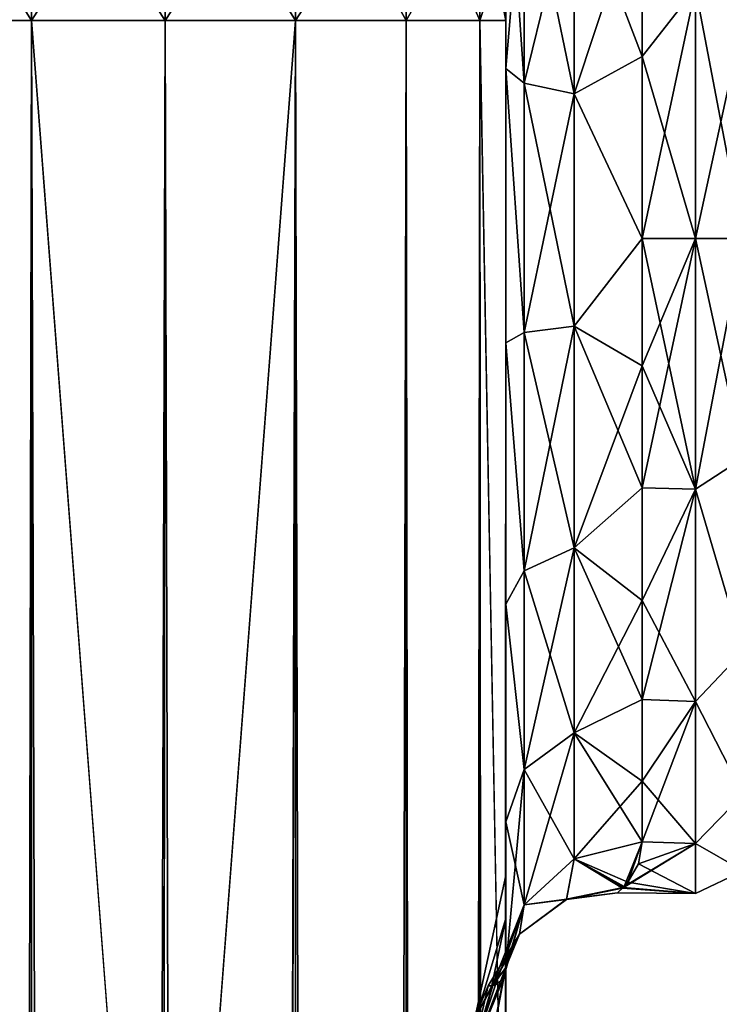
# Model space of a CAD drawing. Extents: x -23 to 470, y -1800 to 0.
# Tile 161 of 243: x 18 to 43, y -56 to -20. Entities that reach past the tile are written whole.
import ezdxf

# ---------------------------------------------------------------- set-up
doc = ezdxf.new("R2010")
doc.units = 0
doc.header["$LTSCALE"] = 61.050099
for name, color, linetype in [('541', 7, 'CONTINUOUS'), ('544', 7, 'CONTINUOUS'), ('545', 7, 'CONTINUOUS'), ('557', 7, 'CONTINUOUS'), ('558', 7, 'CONTINUOUS'), ('559', 7, 'CONTINUOUS'), ('560', 7, 'CONTINUOUS'), ('562', 7, 'CONTINUOUS'), ('563', 7, 'CONTINUOUS'), ('566', 7, 'CONTINUOUS'), ('569', 7, 'CONTINUOUS'), ('574', 7, 'CONTINUOUS'), ('575', 7, 'CONTINUOUS'), ('578', 7, 'CONTINUOUS'), ('579', 7, 'CONTINUOUS'), ('595', 7, 'CONTINUOUS'), ('597', 7, 'CONTINUOUS')]:
    doc.layers.add(name, color=color, linetype=linetype)

msp = doc.modelspace()

# ---------------------------------------------------------------- linework, layer by layer
at = {"layer": '541', "linetype": 'CONTINUOUS'}
for points in [[(35.55, -51.35, 41.002), (35.55, -52.917, 33.148), (35.55, -12.5, 54), (35.55, -51.35, 41.002)], [(35.55, -12.5, 54), (35.55, -52.917, 33.148), (35.55, -31.824, 28.742), (35.55, -12.5, 54)], [(35.55, -52.918, 48.856), (35.55, -51.35, 41.002), (35.55, -12.5, 54), (35.55, -52.918, 48.856)], [(35.55, -57.387, 55.523), (35.55, -52.918, 48.856), (35.55, -12.5, 54), (35.55, -57.387, 55.523)], [(35.55, -13.067, 56.86), (35.55, -57.387, 55.523), (35.55, -12.5, 54), (35.55, -13.067, 56.86)], [(35.55, -12.5, 24.51), (35.55, -12.5, 54), (35.55, -21.765, 28.319), (35.55, -12.5, 24.51)], [(35.55, -21.765, 28.319), (35.55, -12.5, 54), (35.55, -31.824, 28.742), (35.55, -21.765, 28.319)], [(35.55, -12.5, -54), (35.55, -12.5, -24.51), (35.55, -52.917, -48.852), (35.55, -12.5, -54)], [(35.55, -52.917, -48.852), (35.55, -12.5, -24.51), (35.55, -51.35, -40.998), (35.55, -52.917, -48.852)], [(35.55, -51.35, -40.998), (35.55, -12.5, -24.51), (35.55, -21.765, -28.319), (35.55, -51.35, -40.998)], [(35.55, -13.067, -56.86), (35.55, -12.5, -54), (35.55, -57.384, -55.52), (35.55, -13.067, -56.86)], [(35.55, -57.384, -55.52), (35.55, -12.5, -54), (35.55, -52.917, -48.852), (35.55, -57.384, -55.52)], [(35.55, -13.5, 57.734), (35.55, -57.387, 55.523), (35.55, -13.067, 56.86), (35.55, -13.5, 57.734)], [(35.55, -13.5, -57.734), (35.55, -13.067, -56.86), (35.55, -64.08, -59.965), (35.55, -13.5, -57.734)], [(35.55, -64.08, -59.965), (35.55, -13.067, -56.86), (35.55, -57.384, -55.52), (35.55, -64.08, -59.965)], [(35.55, -14.695, 59.301), (35.55, -57.387, 55.523), (35.55, -13.5, 57.734), (35.55, -14.695, 59.301)], [(35.55, -14.695, -59.301), (35.55, -13.5, -57.734), (35.55, -64.08, -59.965), (35.55, -14.695, -59.301)], [(35.55, -64.083, 59.966), (35.55, -57.387, 55.523), (35.55, -14.695, 59.301), (35.55, -64.083, 59.966)], [(35.55, -16.266, 60.5), (35.55, -64.083, 59.966), (35.55, -14.695, 59.301), (35.55, -16.266, 60.5)], [(35.55, -16.266, -60.5), (35.55, -14.695, -59.301), (35.55, -64.08, -59.965), (35.55, -16.266, -60.5)], [(35.55, -17.135, 60.931), (35.55, -64.083, 59.966), (35.55, -16.266, 60.5), (35.55, -17.135, 60.931)], [(35.55, -17.135, -60.931), (35.55, -16.266, -60.5), (35.55, -71.85, -61.5), (35.55, -17.135, -60.931)], [(35.55, -71.85, -61.5), (35.55, -16.266, -60.5), (35.55, -64.08, -59.965), (35.55, -71.85, -61.5)], [(35.55, -20, 61.5), (35.55, -64.083, 59.966), (35.55, -17.135, 60.931), (35.55, -20, 61.5)], [(35.55, -20, -61.5), (35.55, -17.135, -60.931), (35.55, -71.85, -61.5), (35.55, -20, -61.5)], [(35.55, -71.85, 61.5), (35.55, -64.083, 59.966), (35.55, -20, 61.5), (35.55, -71.85, 61.5)], [(35.55, -52.918, -33.144), (35.55, -51.35, -40.998), (35.55, -21.765, -28.319), (35.55, -52.918, -33.144)], [(35.55, -31.824, -28.742), (35.55, -52.918, -33.144), (35.55, -21.765, -28.319), (35.55, -31.824, -28.742)], [(35.55, -52.917, 33.148), (35.55, -57.384, 26.48), (35.55, -31.824, 28.742), (35.55, -52.917, 33.148)], [(35.55, -31.824, 28.742), (35.55, -57.384, 26.48), (35.55, -41.401, 25.714), (35.55, -31.824, 28.742)], [(35.55, -57.387, -26.477), (35.55, -52.918, -33.144), (35.55, -31.824, -28.742), (35.55, -57.387, -26.477)], [(35.55, -41.401, -25.714), (35.55, -57.387, -26.477), (35.55, -31.824, -28.742), (35.55, -41.401, -25.714)], [(35.55, -64.08, 22.035), (35.55, -71.85, 20.5), (35.55, -41.401, 25.714), (35.55, -64.08, 22.035)], [(35.55, -41.401, 25.714), (35.55, -71.85, 20.5), (35.55, -49.38, 19.586), (35.55, -41.401, 25.714)], [(35.55, -57.384, 26.48), (35.55, -64.08, 22.035), (35.55, -41.401, 25.714), (35.55, -57.384, 26.48)], [(35.55, -64.083, -22.034), (35.55, -57.387, -26.477), (35.55, -41.401, -25.714), (35.55, -64.083, -22.034)], [(35.55, -49.379, -19.586), (35.55, -64.083, -22.034), (35.55, -41.401, -25.714), (35.55, -49.379, -19.586)], [(35.55, -71.85, -20.5), (35.55, -64.083, -22.034), (35.55, -49.379, -19.586), (35.55, -71.85, -20.5)], [(35.55, -65.15, -19.375), (35.55, -71.85, -20.5), (35.55, -49.379, -19.586), (35.55, -65.15, -19.375)], [(35.55, -59.263, -16.18), (35.55, -65.15, -19.375), (35.55, -49.379, -19.586), (35.55, -59.263, -16.18)], [(35.55, -54.723, -11.265), (35.55, -59.263, -16.18), (35.55, -49.379, -19.586), (35.55, -54.723, -11.265)], [(35.55, -59.281, 16.193), (35.55, -54.723, 11.265), (35.55, -49.38, 19.586), (35.55, -59.281, 16.193)], [(35.55, -65.203, 19.391), (35.55, -59.281, 16.193), (35.55, -49.38, 19.586), (35.55, -65.203, 19.391)], [(35.55, -71.85, 20.5), (35.55, -65.203, 19.391), (35.55, -49.38, 19.586), (35.55, -71.85, 20.5)]]:
    msp.add_3dface(points, dxfattribs=at)
at = {"layer": '544', "linetype": 'CONTINUOUS'}
for points in [[(40.55, -15.172, -20.284), (42.5, -18.816, -22.173), (40.55, -21.323, -23.052), (40.55, -15.172, -20.284)], [(40.55, -21.323, 23.052), (42.5, -18.816, 22.173), (40.55, -15.172, 20.284), (40.55, -21.323, 23.052)], [(42.5, -18.816, -22.173), (42.5, -28, -24), (40.55, -21.323, -23.052), (42.5, -18.816, -22.173)], [(42.5, -28, 24), (42.5, -18.816, 22.173), (40.55, -28, 24), (42.5, -28, 24)], [(40.55, -28, 24), (42.5, -18.816, 22.173), (40.55, -21.323, 23.052), (40.55, -28, 24)], [(40.55, -21.323, -23.052), (42.5, -28, -24), (40.55, -28, -24), (40.55, -21.323, -23.052)]]:
    msp.add_3dface(points, dxfattribs=at)
at = {"layer": '545', "linetype": 'CONTINUOUS'}
for points in [[(40.55, -28, -24), (42.5, -28, -24), (42.5, -37.184, -22.173), (40.55, -28, -24)], [(42.5, -28, 24), (40.55, -28, 24), (40.55, -32.658, 23.544), (42.5, -28, 24)], [(42.5, -37.184, 22.173), (42.5, -28, 24), (40.55, -37.138, 22.192), (42.5, -37.184, 22.173)], [(40.55, -37.138, 22.192), (42.5, -28, 24), (40.55, -32.658, 23.544), (40.55, -37.138, 22.192)], [(40.55, -28, -24), (42.5, -37.184, -22.173), (40.55, -32.658, -23.544), (40.55, -28, -24)], [(40.55, -32.658, -23.544), (42.5, -37.184, -22.173), (40.55, -37.138, -22.192), (40.55, -32.658, -23.544)], [(40.55, -41.271, 19.997), (42.5, -37.184, 22.173), (40.55, -37.138, 22.192), (40.55, -41.271, 19.997)], [(40.55, -37.138, -22.192), (42.5, -37.184, -22.173), (40.55, -41.271, -19.997), (40.55, -37.138, -22.192)], [(42.5, -44.971, 16.971), (42.5, -37.184, 22.173), (40.55, -44.9, 17.041), (42.5, -44.971, 16.971)], [(40.55, -44.9, 17.041), (42.5, -37.184, 22.173), (40.55, -41.271, 19.997), (40.55, -44.9, 17.041)], [(42.5, -37.184, -22.173), (42.5, -44.971, -16.971), (40.55, -41.271, -19.997), (42.5, -37.184, -22.173)], [(40.55, -41.271, -19.997), (42.5, -44.971, -16.971), (40.55, -44.9, -17.041), (40.55, -41.271, -19.997)], [(40.55, -47.886, 13.437), (42.5, -44.971, 16.971), (40.55, -44.9, 17.041), (40.55, -47.886, 13.437)], [(40.55, -44.9, -17.041), (42.5, -44.971, -16.971), (40.55, -47.886, -13.437), (40.55, -44.9, -17.041)], [(42.5, -50.173, 9.184), (42.5, -44.971, 16.971), (40.55, -50.115, 9.323), (42.5, -50.173, 9.184)], [(40.55, -50.115, 9.323), (42.5, -44.971, 16.971), (40.55, -47.886, 13.437), (40.55, -50.115, 9.323)], [(42.5, -44.971, -16.971), (42.5, -50.173, -9.184), (40.55, -47.886, -13.437), (42.5, -44.971, -16.971)], [(40.55, -47.886, -13.437), (42.5, -50.173, -9.184), (40.55, -50.115, -9.323), (40.55, -47.886, -13.437)], [(39.885, -51.752, 3.441), (42.5, -50.173, 9.184), (40.55, -50.115, 9.323), (39.885, -51.752, 3.441)], [(40.55, -50.115, -9.323), (42.5, -50.173, -9.184), (40.412, -50.917, -7.127), (40.55, -50.115, -9.323)], [(42.5, -52, 0), (42.5, -50.173, 9.184), (39.826, -51.81, 3.015), (42.5, -52, 0)], [(39.826, -51.81, 3.015), (42.5, -50.173, 9.184), (39.885, -51.752, 3.441), (39.826, -51.81, 3.015)], [(42.5, -50.173, -9.184), (42.5, -52, 0), (40.412, -50.917, -7.127), (42.5, -50.173, -9.184)], [(40.412, -50.917, -7.127), (42.5, -52, 0), (40.021, -51.594, -4.394), (40.412, -50.917, -7.127)], [(40.021, -51.594, -4.394), (42.5, -52, 0), (39.844, -51.79, -3.171), (40.021, -51.594, -4.394)], [(39.844, -51.79, -3.171), (42.5, -52, 0), (39.637, -51.981, -0.961), (39.844, -51.79, -3.171)], [(39.637, -51.981, -0.961), (42.5, -52, 0), (39.826, -51.81, 3.015), (39.637, -51.981, -0.961)]]:
    msp.add_3dface(points, dxfattribs=at)
at = {"layer": '557', "linetype": 'CONTINUOUS'}
for points in [[(14.111, -1780, 70.339), (18.16, -1780, 73.046), (14.111, -20, 70.339), (14.111, -1780, 70.339)], [(18.16, -1780, 73.046), (18.16, -20, 73.046), (14.111, -20, 70.339), (18.16, -1780, 73.046)], [(18.16, -1780, 73.046), (23.05, -1780, 74), (18.16, -20, 73.046), (18.16, -1780, 73.046)], [(23.05, -1780, 74), (23, -1716.55, 74), (18.16, -20, 73.046), (23.05, -1780, 74)], [(23, -1716.55, 74), (23, -83.45, 74), (18.16, -20, 73.046), (23, -1716.55, 74)], [(23, -83.45, 74), (23.05, -20, 74), (18.16, -20, 73.046), (23, -83.45, 74)]]:
    msp.add_3dface(points, dxfattribs=at)
at = {"layer": '558', "linetype": 'CONTINUOUS'}
for points in [[(18.16, -1780, -73.046), (14.111, -1780, -70.339), (18.16, -20, -73.046), (18.16, -1780, -73.046)], [(14.111, -1780, -70.339), (14.111, -20, -70.339), (18.16, -20, -73.046), (14.111, -1780, -70.339)], [(23, -83.45, -74), (18.16, -1780, -73.046), (23.05, -20, -74), (23, -83.45, -74)], [(23.05, -20, -74), (18.16, -1780, -73.046), (18.16, -20, -73.046), (23.05, -20, -74)]]:
    msp.add_3dface(points, dxfattribs=at)
at = {"layer": '559', "linetype": 'CONTINUOUS'}
for points in [[(23.05, -1780, -74), (23, -1716.55, -74), (27.834, -20, -73.048), (23.05, -1780, -74)], [(23, -1716.55, -74), (23, -83.45, -74), (27.834, -20, -73.048), (23, -1716.55, -74)], [(27.834, -20, -73.048), (23, -83.45, -74), (23.05, -20, -74), (27.834, -20, -73.048)], [(27.834, -1780, -73.048), (23.05, -1780, -74), (27.834, -20, -73.048), (27.834, -1780, -73.048)], [(31.889, -1780, -70.339), (27.834, -1780, -73.048), (31.889, -20, -70.339), (31.889, -1780, -70.339)], [(31.889, -20, -70.339), (27.834, -1780, -73.048), (27.834, -20, -73.048), (31.889, -20, -70.339)], [(34.598, -1780, -66.284), (31.889, -1780, -70.339), (34.598, -20, -66.284), (34.598, -1780, -66.284)], [(34.598, -20, -66.284), (31.889, -1780, -70.339), (31.889, -20, -70.339), (34.598, -20, -66.284)], [(35.55, -20, -61.5), (35.55, -71.85, -61.5), (34.598, -1780, -66.284), (35.55, -20, -61.5)], [(35.55, -20, -61.5), (34.598, -1780, -66.284), (34.598, -20, -66.284), (35.55, -20, -61.5)]]:
    msp.add_3dface(points, dxfattribs=at)
at = {"layer": '560', "linetype": 'CONTINUOUS'}
for points in [[(23.05, -20, -74), (18.16, -20, -73.046), (23.05, -12.346, -72.478), (23.05, -20, -74)], [(23.05, -12.346, -72.478), (18.16, -20, -73.046), (18.266, -12.71, -71.599), (23.05, -12.346, -72.478)], [(27.834, -12.71, -71.599), (23.05, -20, -74), (23.05, -12.346, -72.478), (27.834, -12.71, -71.599)], [(18.16, -20, -73.046), (14.111, -20, -70.339), (18.266, -12.71, -71.599), (18.16, -20, -73.046)], [(18.266, -12.71, -71.599), (14.111, -20, -70.339), (14.211, -13.747, -69.095), (18.266, -12.71, -71.599)], [(27.834, -20, -73.048), (23.05, -20, -74), (27.834, -12.71, -71.599), (27.834, -20, -73.048)], [(31.889, -13.747, -69.095), (27.834, -20, -73.048), (27.834, -12.71, -71.599), (31.889, -13.747, -69.095)], [(31.889, -20, -70.339), (27.834, -20, -73.048), (31.889, -13.747, -69.095), (31.889, -20, -70.339)], [(34.598, -15.299, -65.349), (31.889, -20, -70.339), (31.889, -13.747, -69.095), (34.598, -15.299, -65.349)], [(34.598, -20, -66.284), (31.889, -20, -70.339), (34.598, -15.299, -65.349), (34.598, -20, -66.284)], [(35.55, -17.135, -60.931), (34.598, -20, -66.284), (34.598, -15.299, -65.349), (35.55, -17.135, -60.931)], [(35.55, -17.135, -60.931), (35.55, -20, -61.5), (34.598, -20, -66.284), (35.55, -17.135, -60.931)]]:
    msp.add_3dface(points, dxfattribs=at)
at = {"layer": '562', "linetype": 'CONTINUOUS'}
for points in [[(18.266, -12.71, 71.599), (23.05, -20, 74), (23.05, -12.346, 72.478), (18.266, -12.71, 71.599)], [(23.05, -20, 74), (27.834, -20, 73.048), (23.05, -12.346, 72.478), (23.05, -20, 74)], [(23.05, -12.346, 72.478), (27.834, -20, 73.048), (27.834, -12.71, 71.599), (23.05, -12.346, 72.478)], [(14.211, -13.747, 69.095), (18.16, -20, 73.046), (18.266, -12.71, 71.599), (14.211, -13.747, 69.095)], [(18.16, -20, 73.046), (23.05, -20, 74), (18.266, -12.71, 71.599), (18.16, -20, 73.046)], [(27.834, -20, 73.048), (31.889, -20, 70.339), (27.834, -12.71, 71.599), (27.834, -20, 73.048)], [(27.834, -12.71, 71.599), (31.889, -20, 70.339), (31.889, -13.747, 69.095), (27.834, -12.71, 71.599)], [(14.111, -20, 70.339), (18.16, -20, 73.046), (14.211, -13.747, 69.095), (14.111, -20, 70.339)], [(31.889, -20, 70.339), (34.598, -20, 66.284), (31.889, -13.747, 69.095), (31.889, -20, 70.339)], [(31.889, -13.747, 69.095), (34.598, -20, 66.284), (34.598, -15.299, 65.349), (31.889, -13.747, 69.095)], [(35.55, -20, 61.5), (35.55, -17.135, 60.931), (34.598, -15.299, 65.349), (35.55, -20, 61.5)], [(34.598, -20, 66.284), (35.55, -20, 61.5), (34.598, -15.299, 65.349), (34.598, -20, 66.284)]]:
    msp.add_3dface(points, dxfattribs=at)
at = {"layer": '563', "linetype": 'CONTINUOUS'}
for points in [[(23, -83.45, 74), (27.834, -1780, 73.048), (23.05, -20, 74), (23, -83.45, 74)], [(23.05, -20, 74), (27.834, -1780, 73.048), (27.834, -20, 73.048), (23.05, -20, 74)], [(27.834, -1780, 73.048), (31.889, -1780, 70.339), (27.834, -20, 73.048), (27.834, -1780, 73.048)], [(27.834, -20, 73.048), (31.889, -1780, 70.339), (31.889, -20, 70.339), (27.834, -20, 73.048)], [(31.889, -1780, 70.339), (34.598, -1780, 66.284), (31.889, -20, 70.339), (31.889, -1780, 70.339)], [(31.889, -20, 70.339), (34.598, -1780, 66.284), (34.598, -20, 66.284), (31.889, -20, 70.339)], [(35.55, -71.85, 61.5), (35.55, -20, 61.5), (34.598, -20, 66.284), (35.55, -71.85, 61.5)], [(35.55, -1728.15, 61.5), (35.55, -71.85, 61.5), (34.598, -20, 66.284), (35.55, -1728.15, 61.5)], [(35.55, -1780, 61.5), (35.55, -1728.15, 61.5), (34.598, -20, 66.284), (35.55, -1780, 61.5)], [(34.598, -1780, 66.284), (35.55, -1780, 61.5), (34.598, -20, 66.284), (34.598, -1780, 66.284)]]:
    msp.add_3dface(points, dxfattribs=at)
at = {"layer": '566', "linetype": 'CONTINUOUS'}
for points in [[(35.55, -52.917, -48.852), (35.55, -51.35, -40.998), (34.324, -56.978, -43.622), (35.55, -52.917, -48.852)], [(35.55, -51.35, -40.998), (35.55, -52.918, -33.144), (34.324, -56.978, -38.378), (35.55, -51.35, -40.998)], [(34.324, -56.978, -43.622), (35.55, -51.35, -40.998), (34.324, -56.978, -38.378), (34.324, -56.978, -43.622)], [(35.55, -57.384, -55.52), (35.55, -52.917, -48.852), (34.324, -58.772, -48.551), (35.55, -57.384, -55.52)], [(34.324, -58.772, -48.551), (35.55, -52.917, -48.852), (34.324, -56.978, -43.622), (34.324, -58.772, -48.551)], [(35.55, -52.918, -33.144), (35.55, -57.387, -26.477), (34.324, -58.772, -33.449), (35.55, -52.918, -33.144)], [(34.324, -56.978, -38.378), (35.55, -52.918, -33.144), (34.324, -58.772, -33.449), (34.324, -56.978, -38.378)]]:
    msp.add_3dface(points, dxfattribs=at)
at = {"layer": '569', "linetype": 'CONTINUOUS'}
for points in [[(35.55, -52.917, 33.148), (35.55, -51.35, 41.002), (34.324, -56.978, 38.378), (35.55, -52.917, 33.148)], [(35.55, -51.35, 41.002), (35.55, -52.918, 48.856), (34.324, -56.978, 43.622), (35.55, -51.35, 41.002)], [(34.324, -56.978, 38.378), (35.55, -51.35, 41.002), (34.324, -56.978, 43.622), (34.324, -56.978, 38.378)], [(35.55, -57.384, 26.48), (35.55, -52.917, 33.148), (34.324, -58.772, 33.449), (35.55, -57.384, 26.48)], [(34.324, -58.772, 33.449), (35.55, -52.917, 33.148), (34.324, -56.978, 38.378), (34.324, -58.772, 33.449)], [(35.55, -52.918, 48.856), (35.55, -57.387, 55.523), (34.324, -58.772, 48.551), (35.55, -52.918, 48.856)], [(34.324, -56.978, 43.622), (35.55, -52.918, 48.856), (34.324, -58.772, 48.551), (34.324, -56.978, 43.622)]]:
    msp.add_3dface(points, dxfattribs=at)
at = {"layer": '574', "linetype": 'CONTINUOUS'}
for points in [[(35.55, -21.765, -28.319), (35.55, -12.5, -24.51), (36.22, -22.301, -25.88), (35.55, -21.765, -28.319)], [(36.22, -22.301, -25.88), (35.55, -12.5, -24.51), (36.22, -13.836, -22.397), (36.22, -22.301, -25.88)], [(36.22, -22.301, -25.88), (36.22, -13.836, -22.397), (38.052, -22.695, -24.092), (36.22, -22.301, -25.88)], [(38.052, -22.695, -24.092), (36.22, -13.836, -22.397), (38.052, -14.815, -20.849), (38.052, -22.695, -24.092)], [(40.55, -15.172, -20.284), (40.55, -21.323, -23.052), (38.052, -14.815, -20.849), (40.55, -15.172, -20.284)], [(40.55, -21.323, -23.052), (38.052, -22.695, -24.092), (38.052, -14.815, -20.849), (40.55, -21.323, -23.052)], [(40.55, -21.323, -23.052), (40.55, -28, -24), (38.052, -22.695, -24.092), (40.55, -21.323, -23.052)], [(35.55, -31.824, -28.742), (35.55, -21.765, -28.319), (36.219, -31.446, -26.276), (35.55, -31.824, -28.742)], [(36.219, -31.446, -26.276), (35.55, -21.765, -28.319), (36.22, -22.301, -25.88), (36.219, -31.446, -26.276)], [(36.219, -31.446, -26.276), (36.22, -22.301, -25.88), (38.051, -31.208, -24.46), (36.219, -31.446, -26.276)], [(38.051, -31.208, -24.46), (36.22, -22.301, -25.88), (38.052, -22.695, -24.092), (38.051, -31.208, -24.46)], [(40.55, -28, -24), (38.051, -31.208, -24.46), (38.052, -22.695, -24.092), (40.55, -28, -24)], [(40.55, -28, -24), (40.55, -32.658, -23.544), (38.051, -31.208, -24.46), (40.55, -28, -24)], [(38.051, -39.338, -21.909), (36.219, -31.446, -26.276), (38.051, -31.208, -24.46), (38.051, -39.338, -21.909)], [(40.55, -32.658, -23.544), (40.55, -37.138, -22.192), (38.051, -31.208, -24.46), (40.55, -32.658, -23.544)], [(40.55, -37.138, -22.192), (38.051, -39.338, -21.909), (38.051, -31.208, -24.46), (40.55, -37.138, -22.192)], [(36.219, -40.18, -23.537), (35.55, -31.824, -28.742), (36.219, -31.446, -26.276), (36.219, -40.18, -23.537)], [(36.219, -40.18, -23.537), (36.219, -31.446, -26.276), (38.051, -39.338, -21.909), (36.219, -40.18, -23.537)], [(35.55, -41.401, -25.714), (35.55, -31.824, -28.742), (36.219, -40.18, -23.537), (35.55, -41.401, -25.714)], [(40.55, -37.138, -22.192), (40.55, -41.271, -19.997), (38.051, -39.338, -21.909), (40.55, -37.138, -22.192)], [(38.05, -46.116, -16.745), (36.219, -40.18, -23.537), (38.051, -39.338, -21.909), (38.05, -46.116, -16.745)], [(40.55, -44.9, -17.041), (38.05, -46.116, -16.745), (38.051, -39.338, -21.909), (40.55, -44.9, -17.041)], [(40.55, -41.271, -19.997), (40.55, -44.9, -17.041), (38.051, -39.338, -21.909), (40.55, -41.271, -19.997)], [(36.219, -47.461, -17.989), (35.55, -41.401, -25.714), (36.219, -40.18, -23.537), (36.219, -47.461, -17.989)], [(36.219, -47.461, -17.989), (36.219, -40.18, -23.537), (38.05, -46.116, -16.745), (36.219, -47.461, -17.989)], [(35.55, -49.379, -19.586), (35.55, -41.401, -25.714), (36.219, -47.461, -17.989), (35.55, -49.379, -19.586)], [(40.55, -44.9, -17.041), (40.55, -47.886, -13.437), (38.05, -46.116, -16.745), (40.55, -44.9, -17.041)], [(38.05, -50.733, -9.583), (36.219, -47.461, -17.989), (38.05, -46.116, -16.745), (38.05, -50.733, -9.583)], [(40.55, -47.886, -13.437), (40.55, -50.115, -9.323), (38.05, -46.116, -16.745), (40.55, -47.886, -13.437)], [(40.55, -50.115, -9.323), (38.05, -50.733, -9.583), (38.05, -46.116, -16.745), (40.55, -50.115, -9.323)], [(36.219, -52.421, -10.295), (35.55, -49.379, -19.586), (36.219, -47.461, -17.989), (36.219, -52.421, -10.295)], [(38.05, -50.733, -9.583), (36.219, -52.421, -10.295), (36.219, -47.461, -17.989), (38.05, -50.733, -9.583)], [(35.55, -54.723, -11.265), (35.55, -49.379, -19.586), (36.219, -52.421, -10.295), (35.55, -54.723, -11.265)]]:
    msp.add_3dface(points, dxfattribs=at)
at = {"layer": '575', "linetype": 'CONTINUOUS'}
for points in [[(35.55, -12.5, 24.51), (35.55, -21.765, 28.319), (36.22, -13.836, 22.397), (35.55, -12.5, 24.51)], [(36.22, -13.836, 22.397), (35.55, -21.765, 28.319), (36.22, -22.301, 25.88), (36.22, -13.836, 22.397)], [(36.22, -13.836, 22.397), (36.22, -22.301, 25.88), (38.052, -14.815, 20.849), (36.22, -13.836, 22.397)], [(38.052, -14.815, 20.849), (36.22, -22.301, 25.88), (38.052, -22.695, 24.092), (38.052, -14.815, 20.849)], [(40.55, -15.172, 20.284), (38.052, -14.815, 20.849), (38.052, -22.695, 24.092), (40.55, -15.172, 20.284)], [(40.55, -21.323, 23.052), (40.55, -15.172, 20.284), (38.052, -22.695, 24.092), (40.55, -21.323, 23.052)], [(40.55, -28, 24), (40.55, -21.323, 23.052), (38.052, -22.695, 24.092), (40.55, -28, 24)], [(35.55, -21.765, 28.319), (35.55, -31.824, 28.742), (36.219, -31.446, 26.276), (35.55, -21.765, 28.319)], [(36.22, -22.301, 25.88), (35.55, -21.765, 28.319), (36.219, -31.446, 26.276), (36.22, -22.301, 25.88)], [(36.22, -22.301, 25.88), (36.219, -31.446, 26.276), (38.052, -22.695, 24.092), (36.22, -22.301, 25.88)], [(38.052, -22.695, 24.092), (36.219, -31.446, 26.276), (38.051, -31.208, 24.46), (38.052, -22.695, 24.092)], [(40.55, -28, 24), (38.052, -22.695, 24.092), (38.051, -31.208, 24.46), (40.55, -28, 24)], [(40.55, -32.658, 23.544), (40.55, -28, 24), (38.051, -31.208, 24.46), (40.55, -32.658, 23.544)], [(36.219, -31.446, 26.276), (36.219, -40.18, 23.537), (38.051, -31.208, 24.46), (36.219, -31.446, 26.276)], [(38.051, -31.208, 24.46), (36.219, -40.18, 23.537), (38.051, -39.338, 21.909), (38.051, -31.208, 24.46)], [(40.55, -32.658, 23.544), (38.051, -31.208, 24.46), (38.051, -39.338, 21.909), (40.55, -32.658, 23.544)], [(36.219, -31.446, 26.276), (35.55, -31.824, 28.742), (36.219, -40.18, 23.537), (36.219, -31.446, 26.276)], [(35.55, -31.824, 28.742), (35.55, -41.401, 25.714), (36.219, -40.18, 23.537), (35.55, -31.824, 28.742)], [(40.55, -37.138, 22.192), (40.55, -32.658, 23.544), (38.051, -39.338, 21.909), (40.55, -37.138, 22.192)], [(40.55, -41.271, 19.997), (40.55, -37.138, 22.192), (38.051, -39.338, 21.909), (40.55, -41.271, 19.997)], [(36.219, -40.18, 23.537), (36.219, -47.461, 17.989), (38.051, -39.338, 21.909), (36.219, -40.18, 23.537)], [(38.051, -39.338, 21.909), (36.219, -47.461, 17.989), (38.05, -46.116, 16.745), (38.051, -39.338, 21.909)], [(40.55, -41.271, 19.997), (38.051, -39.338, 21.909), (38.05, -46.116, 16.745), (40.55, -41.271, 19.997)], [(36.219, -40.18, 23.537), (35.55, -41.401, 25.714), (36.219, -47.461, 17.989), (36.219, -40.18, 23.537)], [(35.55, -41.401, 25.714), (35.55, -49.38, 19.586), (36.219, -47.461, 17.989), (35.55, -41.401, 25.714)], [(40.55, -44.9, 17.041), (40.55, -41.271, 19.997), (38.05, -46.116, 16.745), (40.55, -44.9, 17.041)], [(40.55, -47.886, 13.437), (40.55, -44.9, 17.041), (38.05, -46.116, 16.745), (40.55, -47.886, 13.437)], [(36.219, -47.461, 17.989), (36.219, -52.421, 10.295), (38.05, -46.116, 16.745), (36.219, -47.461, 17.989)], [(38.05, -46.116, 16.745), (36.219, -52.421, 10.295), (38.05, -50.733, 9.583), (38.05, -46.116, 16.745)], [(40.55, -47.886, 13.437), (38.05, -46.116, 16.745), (38.05, -50.733, 9.583), (40.55, -47.886, 13.437)], [(35.55, -49.38, 19.586), (35.55, -54.723, 11.265), (36.219, -47.461, 17.989), (35.55, -49.38, 19.586)], [(36.219, -47.461, 17.989), (35.55, -54.723, 11.265), (36.219, -52.421, 10.295), (36.219, -47.461, 17.989)], [(40.55, -50.115, 9.323), (40.55, -47.886, 13.437), (38.05, -50.733, 9.583), (40.55, -50.115, 9.323)]]:
    msp.add_3dface(points, dxfattribs=at)
at = {"layer": '578', "linetype": 'CONTINUOUS'}
for points in [[(42.5, -28, -24), (42.5, -18.816, -22.173), (44.25, -28, -23.531), (42.5, -28, -24)], [(44.25, -28, -23.531), (42.5, -18.816, -22.173), (44.25, -19.952, -22.112), (44.25, -28, -23.531)], [(42.5, -18.816, 22.173), (42.5, -28, 24), (44.25, -19.952, 22.112), (42.5, -18.816, 22.173)], [(42.5, -28, 24), (44.25, -28, 23.531), (44.25, -19.952, 22.112), (42.5, -28, 24)]]:
    msp.add_3dface(points, dxfattribs=at)
at = {"layer": '579', "linetype": 'CONTINUOUS'}
for points in [[(42.5, -37.184, -22.173), (42.5, -28, -24), (44.25, -36.048, -22.112), (42.5, -37.184, -22.173)], [(42.5, -28, -24), (44.25, -28, -23.531), (44.25, -36.048, -22.112), (42.5, -28, -24)], [(42.5, -28, 24), (42.5, -37.184, 22.173), (44.25, -28, 23.531), (42.5, -28, 24)], [(42.5, -37.184, 22.173), (44.25, -36.048, 22.112), (44.25, -28, 23.531), (42.5, -37.184, 22.173)], [(42.5, -37.184, 22.173), (44.25, -43.125, 18.026), (44.25, -36.048, 22.112), (42.5, -37.184, 22.173)], [(42.5, -37.184, -22.173), (44.25, -36.048, -22.112), (44.25, -43.125, -18.026), (42.5, -37.184, -22.173)], [(42.5, -37.184, 22.173), (42.5, -44.971, 16.971), (44.25, -43.125, 18.026), (42.5, -37.184, 22.173)], [(42.5, -44.971, -16.971), (42.5, -37.184, -22.173), (44.25, -43.125, -18.026), (42.5, -44.971, -16.971)], [(42.5, -44.971, 16.971), (44.25, -48.379, 11.766), (44.25, -43.125, 18.026), (42.5, -44.971, 16.971)], [(42.5, -44.971, -16.971), (44.25, -43.125, -18.026), (44.25, -48.379, -11.766), (42.5, -44.971, -16.971)], [(42.5, -44.971, 16.971), (42.5, -50.173, 9.184), (44.25, -48.379, 11.766), (42.5, -44.971, 16.971)], [(42.5, -50.173, -9.184), (42.5, -44.971, -16.971), (44.25, -48.379, -11.766), (42.5, -50.173, -9.184)], [(42.5, -50.173, 9.184), (44.25, -51.174, 4.086), (44.25, -48.379, 11.766), (42.5, -50.173, 9.184)], [(42.5, -50.173, -9.184), (44.25, -48.379, -11.766), (44.25, -51.174, -4.086), (42.5, -50.173, -9.184)], [(42.5, -50.173, 9.184), (42.5, -52, 0), (44.25, -51.174, 4.086), (42.5, -50.173, 9.184)], [(42.5, -52, 0), (42.5, -50.173, -9.184), (44.25, -51.174, -4.086), (42.5, -52, 0)], [(42.5, -52, 0), (44.25, -51.174, -4.086), (44.25, -51.174, 4.086), (42.5, -52, 0)]]:
    msp.add_3dface(points, dxfattribs=at)
at = {"layer": '595', "linetype": 'CONTINUOUS'}
for points in [[(35.55, -54.723, 11.265), (35.55, -59.281, 16.193), (34.324, -61.171, 10.679), (35.55, -54.723, 11.265)], [(35.073, -55.382, 4.523), (35.55, -54.723, 11.265), (34.324, -57.898, 5.779), (35.073, -55.382, 4.523)], [(34.324, -57.898, 5.779), (35.55, -54.723, 11.265), (34.324, -61.171, 10.679), (34.324, -57.898, 5.779)], [(35.55, -59.263, -16.18), (35.55, -54.723, -11.265), (34.324, -61.171, -10.679), (35.55, -59.263, -16.18)], [(35.55, -54.723, -11.265), (35.452, -55.14, -8.906), (34.324, -61.171, -10.679), (35.55, -54.723, -11.265)], [(35.452, -55.14, -8.906), (35.173, -55.359, -5.709), (34.324, -57.898, -5.779), (35.452, -55.14, -8.906)], [(34.324, -61.171, -10.679), (35.452, -55.14, -8.906), (34.324, -57.898, -5.779), (34.324, -61.171, -10.679)], [(35.173, -55.359, -5.709), (35.046, -55.385, -4.176), (34.324, -57.898, -5.779), (35.173, -55.359, -5.709)], [(35.032, -55.384, 3.977), (35.073, -55.382, 4.523), (34.324, -56.748), (35.032, -55.384, 3.977)], [(34.324, -56.748), (35.073, -55.382, 4.523), (34.324, -57.898, 5.779), (34.324, -56.748)], [(34.898, -55.385, -1.286), (35.032, -55.384, 3.977), (34.324, -56.748), (34.898, -55.385, -1.286)], [(35.046, -55.385, -4.176), (34.898, -55.385, -1.286), (34.324, -57.898, -5.779), (35.046, -55.385, -4.176)], [(34.324, -57.898, -5.779), (34.898, -55.385, -1.286), (34.324, -56.748), (34.324, -57.898, -5.779)]]:
    msp.add_3dface(points, dxfattribs=at)
at = {"layer": '597', "linetype": 'CONTINUOUS'}
for points in [[(40.55, -50.115, -9.323), (40.021, -51.594, -4.394), (38.05, -50.733, -9.583), (40.55, -50.115, -9.323)], [(39.885, -51.752, 3.441), (40.55, -50.115, 9.323), (38.05, -50.733, 9.583), (39.885, -51.752, 3.441)], [(40.55, -50.115, -9.323), (40.412, -50.917, -7.127), (40.021, -51.594, -4.394), (40.55, -50.115, -9.323)], [(38.05, -50.733, 9.583), (36.219, -52.421, 10.295), (37.766, -52.224, 3.336), (38.05, -50.733, 9.583)], [(38.05, -50.733, -9.583), (37.777, -52.218, -3.345), (36.219, -52.421, -10.295), (38.05, -50.733, -9.583)], [(39.826, -51.81, 3.015), (38.05, -50.733, 9.583), (37.766, -52.224, 3.336), (39.826, -51.81, 3.015)], [(39.844, -51.79, -3.171), (37.777, -52.218, -3.345), (38.05, -50.733, -9.583), (39.844, -51.79, -3.171)], [(40.021, -51.594, -4.394), (39.844, -51.79, -3.171), (38.05, -50.733, -9.583), (40.021, -51.594, -4.394)], [(39.826, -51.81, 3.015), (39.885, -51.752, 3.441), (38.05, -50.733, 9.583), (39.826, -51.81, 3.015)], [(39.637, -51.981, -0.961), (39.826, -51.81, 3.015), (37.766, -52.224, 3.336), (39.637, -51.981, -0.961)], [(39.844, -51.79, -3.171), (39.637, -51.981, -0.961), (37.777, -52.218, -3.345), (39.844, -51.79, -3.171)], [(37.766, -52.224, 3.336), (36.219, -52.421, 10.295), (36.045, -53.497, 3.685), (37.766, -52.224, 3.336)], [(36.049, -53.492, -3.695), (37.766, -52.224, 3.336), (36.045, -53.497, 3.685), (36.049, -53.492, -3.695)], [(37.777, -52.218, -3.345), (36.049, -53.492, -3.695), (36.219, -52.421, -10.295), (37.777, -52.218, -3.345)], [(36.049, -53.492, -3.695), (37.777, -52.218, -3.345), (37.766, -52.224, 3.336), (36.049, -53.492, -3.695)], [(37.777, -52.218, -3.345), (39.637, -51.981, -0.961), (37.766, -52.224, 3.336), (37.777, -52.218, -3.345)], [(35.046, -55.385, -4.176), (35.173, -55.359, -5.709), (36.219, -52.421, -10.295), (35.046, -55.385, -4.176)], [(36.049, -53.492, -3.695), (35.046, -55.385, -4.176), (36.219, -52.421, -10.295), (36.049, -53.492, -3.695)], [(35.173, -55.359, -5.709), (35.452, -55.14, -8.906), (36.219, -52.421, -10.295), (35.173, -55.359, -5.709)], [(35.452, -55.14, -8.906), (35.55, -54.723, -11.265), (36.219, -52.421, -10.295), (35.452, -55.14, -8.906)], [(36.219, -52.421, 10.295), (35.55, -54.723, 11.265), (36.045, -53.497, 3.685), (36.219, -52.421, 10.295)], [(35.032, -55.384, 3.977), (34.898, -55.385, -1.286), (36.049, -53.492, -3.695), (35.032, -55.384, 3.977)], [(34.898, -55.385, -1.286), (35.046, -55.385, -4.176), (36.049, -53.492, -3.695), (34.898, -55.385, -1.286)], [(35.032, -55.384, 3.977), (36.049, -53.492, -3.695), (36.045, -53.497, 3.685), (35.032, -55.384, 3.977)], [(35.073, -55.382, 4.523), (35.032, -55.384, 3.977), (36.045, -53.497, 3.685), (35.073, -55.382, 4.523)], [(35.55, -54.723, 11.265), (35.073, -55.382, 4.523), (36.045, -53.497, 3.685), (35.55, -54.723, 11.265)]]:
    msp.add_3dface(points, dxfattribs=at)

doc.saveas('drawing.dxf')
